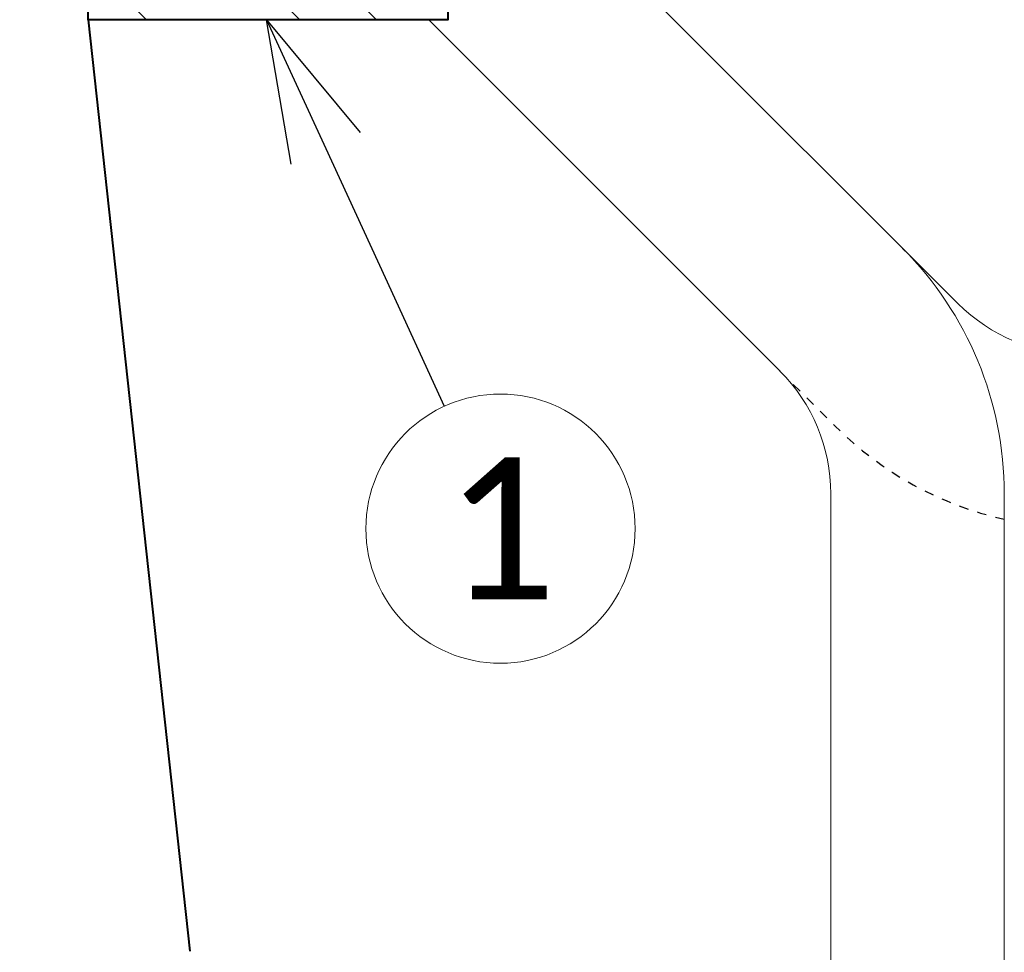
# Model space of a CAD drawing. Header units: metres. Extents: x -138 to 797, y -50 to 519.
# Tile 235 of 256: x 84.18 to 94.61, y 357.63 to 367.5. Entities that reach past the tile are written whole.
import ezdxf
from ezdxf import colors
from ezdxf.entities.mleader import LeaderData, LeaderLine
from ezdxf.enums import TextEntityAlignment as Align
from ezdxf.math import Vec2, Vec3

# ---------------------------------------------------------------- set-up
doc = ezdxf.new("R2010")
doc.units = ezdxf.units.M
doc.header["$MEASUREMENT"] = 0
doc.linetypes.add('Wisdot2', pattern=[0.125, 0.0625, -0.0625])
for name, color, linetype, lineweight in [('B_ANNO_DIM', 7, 'Continuous', 18), ('B_ANNO_SYMB', 7, 'Continuous', 18), ('B_ANNO_TEXT', 7, 'Continuous', 18), ('B_DETAIL', 7, 'Continuous', 18), ('B_DETAIL_HIDDEN', 7, 'Wisdot2', 25), ('B_DETAIL_OBJ', 7, 'Continuous', 40)]:
    doc.layers.add(name, color=color, linetype=linetype, lineweight=lineweight)
doc.styles.add('Annotative', font='calibri.ttf', dxfattribs={"height": 0.0625})
doc.styles.get("Standard").update_dxf_attribs({"font": 'calibri.ttf'})
doc.dimstyles.new('Annotative', dxfattribs={"dimscale": 0, "dimtxt": 0.0625, "dimasz": 0.0625, "dimexe": 0.03125, "dimexo": 0.03125, "dimgap": 0.03125, "dimtad": 1, "dimdec": 3, "dimzin": 3, "dimdsep": 46, "dimlunit": 4, "dimtxsty": 'Standard', "dimblk": 'OPEN30', "dimcen": 0.03125, "dimaunit": 1, "dimadec": 0, "dimazin": 3, "dimtfac": 0.75, "dimtdec": 3, "dimtofl": 0, "dimtmove": 0, "dimatfit": 3, "dimldrblk": 'OPEN30', "dimfxl": 1, "dimtfill": 1, "dimfrac": 1, "dimtolj": 1, "dimtzin": 0, "dimarcsym": 0})

# ---------------------------------------------------------------- blocks, each defined once
blk = doc.blocks.new('_Open30')
at = {"color": 0, "linetype": 'ByBlock', "lineweight": -2}
for p, q in [((-1, 0.2679), (0, 0)), ((0, 0), (-1, -0.2679)), ((0, 0), (-1, 0))]:
    blk.add_line(p, q, dxfattribs=at)
blk = doc.blocks.new('*D3093')
at = {"layer": 'B_ANNO_DIM', "color": 0, "lineweight": -2, "transparency": 16777216}
blk.add_arc((201.544, 103.056), 2.73, 346.8928, 58.1072, dxfattribs=at)
at = {"layer": 'Defpoints', "color": 0, "transparency": 16777216}
for p in [(201.544, 106.506), (203.474, 104.987), (201.557, 103.043), (201.544, 100.663), (206.946, 97.655)]:
    blk.add_point(p, dxfattribs=at)
at = {"layer": 'B_ANNO_DIM', "color": 0, "lineweight": -2, "transparency": 16777216, "xscale": 1.5, "yscale": 1.5, "zscale": 1.5}
for p, rotation in [((201.544, 105.786), 164.0536208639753), ((203.474, 101.126), 240.9463791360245)]:
    blk.add_blockref('_Open30', p, dxfattribs=dict(at, rotation=rotation))
at = {"layer": 'B_ANNO_DIM', "color": 0, "transparency": 16777216, "insert": (205.582, 104.375), "char_height": 1.5, "attachment_point": 5, "rotation": 288.0897, "bg_fill": 3, "box_fill_scale": 1.25, "bg_fill_color": 256, "bg_fill_true_color": 13158600, "bg_fill_transparency": 0}
blk.add_mtext('\\A1;135°', dxfattribs=at)
blk = doc.blocks.new('*U2946')
at = {"layer": 'B_DETAIL'}
h = blk.add_hatch(dxfattribs=at)
h.set_pattern_fill('ANSI32', color=256, scale=4.592338, angle=90)
h.set_pattern_definition([(135, (238.645, 47.9562), (-1.217727, -1.217727), []), (135, (238.645, 48.768), (-1.217727, -1.217727), [])])
h.paths.add_polyline_path([(201.5441, 106.5058), (197.7325, 106.5058), (197.0085, 105.7754), (197.0085, 104.683), (197.1848, 104.5003), (198.1807, 104.5008, -0.9017318), (199.4191, 104.7886), (200.1919, 102.5441, -1), (198.9833, 102.128), (198.852, 102.5094, 0.7141379), (197.7332, 102.1256), (197.7325, 100.6626), (201.5441, 100.6626)])
at = {"layer": 'B_ANNO_SYMB'}
blk.add_circle((202.1004, 95.2735), 1.4255, dxfattribs=at)
at = {"layer": 'B_DETAIL'}
for p, q in [((206.9456, 97.6549), (201.5572, 103.0432)), ((205.0627, 96.9415), (201.3416, 100.6626)), ((205.5985, 95.6434), (205.5985, 84.2544)), ((207.4354, 95.6434), (207.4354, 84.2544))]:
    blk.add_line(p, q, dxfattribs=at)
for centre, radius, start, end in [((203.7615, 95.6433), 3.6739, 0, 45), ((208.2438, 98.956), 1.8369, 225, 270), ((203.7615, 95.6433), 1.8369, 0, 45)]:
    blk.add_arc(centre, radius, start, end, dxfattribs=at)
at = {"layer": 'B_DETAIL_HIDDEN', "ltscale": 0.5, "flags": 128}
blk.add_lwpolyline([(205.0596, 96.9415), (205.646, 96.3582, 0.1418235), (207.4354, 95.3722)], format="xyb", dxfattribs=at)
at = {"layer": 'B_DETAIL_OBJ'}
blk.add_line((197.7325, 100.6626), (198.811, 90.797), dxfattribs=at)
at = {"layer": 'B_DETAIL_OBJ', "flags": 128}
blk.add_lwpolyline([(201.5441, 106.5058), (201.5441, 100.6626), (197.7325, 100.6626), (197.7332, 102.1256, -0.7136828), (198.8515, 102.51)], format="xyb", dxfattribs=at)
at = {"layer": 'B_ANNO_TEXT', "insert": (202.1004, 95.2735), "char_height": 1.5, "width": 3.563823, "attachment_point": 5, "style": 'Annotative'}
blk.add_mtext('1', dxfattribs=at)
at = {"layer": 'B_ANNO_TEXT', "style": 'Annotative'}
blk.add_attdef('DIM4', text='', height=1.5, dxfattribs=at).set_placement((77.0824, 152.5336), align=Align.MIDDLE_CENTER)
at = {"layer": 'B_ANNO_DIM'}
dim = blk.add_angular_dim_2l(base=(203.4745, 104.9866), line1=((201.5441, 106.5058), (201.5441, 100.6626)), line2=((206.9456, 97.6549), (201.5572, 103.0432)), dimstyle='Annotative', dxfattribs=at)
dim.commit()
dim.dimension.update_dxf_attribs({"geometry": '*D3093', "text_midpoint": (204.1391, 103.9039), "dimtype": 162})
ml = blk.add_multileader_mtext('Standard', dxfattribs=at)
ml.set_content('', color=256)
ml.set_leader_properties()
ml.set_arrow_properties(name='OPEN30')
ml.build(insert=Vec2(0, 0))
ml.multileader.update_dxf_attribs({"text_right_attachment_type": 3, "dogleg_length": 0.0625, "arrow_head_size": 1.5, "scale": 24})
ctx = ml.context
ctx.base_point, ctx.scale, ctx.char_height, ctx.arrow_head_size, ctx.landing_gap_size, ctx.plane_origin, ctx.plane_x_axis, ctx.plane_y_axis = Vec3(202.1315, 95.2058), 24, 1.5, 1.5, 0.75, Vec3(199.4258, 101.0916), Vec3(-0.4176773, 0.9085954), Vec3(-0.9085954, -0.4176773)
ctx.right_attachment = 3
notes = []
notes.append((ctx, [(0, (1, 1, 0), (200.8784, 97.9316), (0.4176773, -0.9085954), 1.5, [(0, [(199.623, 100.6626), (200.8784, 97.9316), (200.8784, 97.9316)], 0, [])])]))
ctx.mtext.insert, ctx.mtext.text_direction, ctx.mtext.rotation, ctx.mtext.flow_direction = Vec3(201.1368, 95.574), Vec3(-0.4176773, 0.9085954), 2.0016838, 5
for ctx, leaders in notes:
    for number, flags, end, landing, length, lines in leaders:
        leader = LeaderData()
        leader.index, (leader.has_last_leader_line, leader.has_dogleg_vector, leader.attachment_direction) = number, flags
        leader.last_leader_point, leader.dogleg_vector, leader.dogleg_length = Vec3(end), Vec3(landing), length
        for number, points, colour, breaks in lines:
            line = LeaderLine()
            line.index, line.vertices, line.color, line.breaks = number, Vec3.list(points), colors.encode_raw_color(colour), breaks
            leader.lines.append(line)
        ctx.leaders.append(leader)

msp = doc.modelspace()

# ---------------------------------------------------------------- block references
msp.add_blockref('*U2946', (-112.829, 266.839))

doc.saveas('drawing.dxf')
